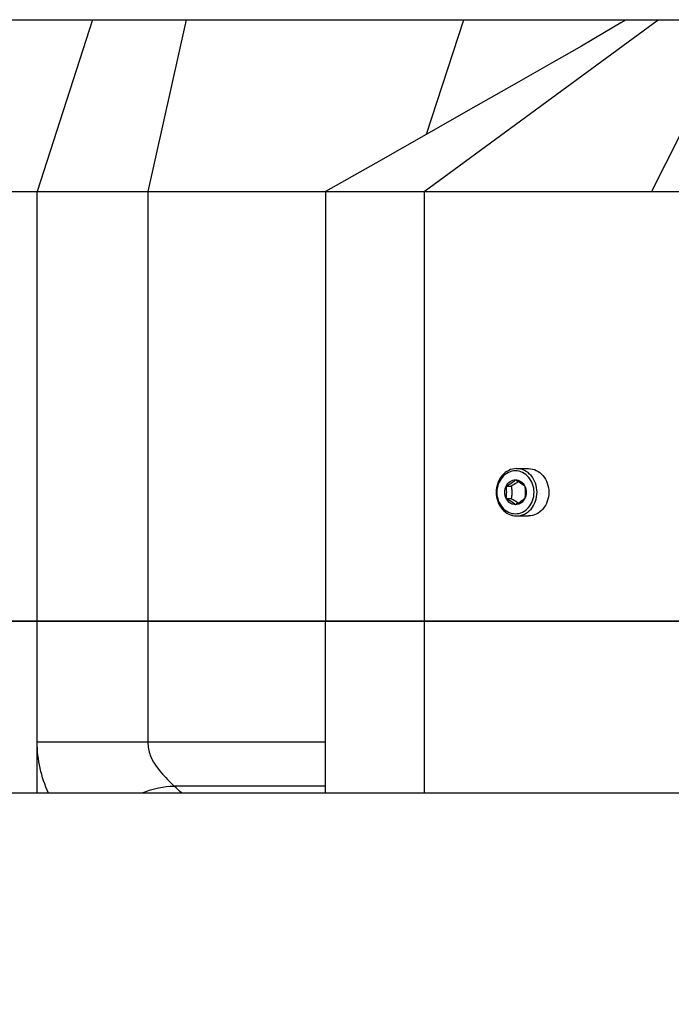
# Model space of a CAD drawing. Header units: millimetres. Extents: x 0 to 2550, y 0 to 1188.
# Tile 166 of 221: x 701 to 709, y 331 to 342. Entities that reach past the tile are written whole.
import ezdxf

# ---------------------------------------------------------------- set-up
doc = ezdxf.new("R2010")
doc.units = ezdxf.units.MM
doc.header["$LTSCALE"] = 46.255
for name, color, linetype in [('A2200203_ABL493', 7, 'CONTINUOUS'), ('DR1SM11A1001_ABL489', 7, 'CONTINUOUS'), ('DR1SM11P1003_PBL490', 7, 'CONTINUOUS'), ('M2000801_PBL491', 7, 'CONTINUOUS'), ('M2000901_PBL508', 7, 'CONTINUOUS'), ('M2000901_PBL572', 7, 'CONTINUOUS'), ('M2200104_PBL513', 7, 'CONTINUOUS'), ('M2200202_PBL494', 7, 'CONTINUOUS'), ('P9140503_BOLT_PBL598', 7, 'CONTINUOUS'), ('오른쪽_15_VBL487', 7, 'CONTINUOUS')]:
    doc.layers.add(name, color=color, linetype=linetype)

# ---------------------------------------------------------------- blocks, each defined once
blk = doc.blocks.new('DR1SM11P1003_PBL490', base_point=(708.719, 297.139))
at = {"layer": 'DR1SM11P1003_PBL490', "color": 7}
blk.add_line((683.915, 333.499), (713.327, 333.499), dxfattribs=at)
blk = doc.blocks.new('DR1SM11A1001_ABL489', base_point=(708.719, 297.639))
at = {"layer": 'DR1SM11P1003_PBL490'}
blk.add_blockref('DR1SM11P1003_PBL490', (708.719, 297.139), dxfattribs=at)
blk = doc.blocks.new('M2000801_PBL491', base_point=(705.668, 338.999))
at = {"layer": 'M2000801_PBL491', "color": 7}
for p, q in [((696.269, 342.499), (718.315, 342.499)), ((685.53, 340.499), (725.807, 340.499)), ((704.903, 340.499), (704.903, 335.499)), ((717.741, 335.499), (687.965, 335.499))]:
    blk.add_line(p, q, dxfattribs=at)
at = {"layer": 'M2000801_PBL491', "color": 2}
for p, q in [((702.19, 342.499), (701.547, 340.499)), ((703.28, 342.499), (702.837, 340.499)), ((706.053, 340.499), (708.775, 342.499)), ((706.081, 341.167), (706.514, 342.499)), ((709.708, 342.499), (708.697, 340.499)), ((701.547, 335.499), (701.547, 340.499)), ((702.837, 340.499), (702.837, 335.499)), ((706.053, 340.499), (706.053, 335.499))]:
    blk.add_line(p, q, dxfattribs=at)
at = {"layer": 'M2000801_PBL491', "color": 7}
blk.add_lwpolyline([(708.403, 342.499), (708.341, 342.461), (708.153, 342.348), (707.883, 342.191), (707.535, 341.992), (707.129, 341.761), (706.653, 341.491), (706.102, 341.178), (705.489, 340.831), (704.903, 340.499)], dxfattribs=at)
blk = doc.blocks.new('M2200202_PBL494', base_point=(697.564, 330.89))
at = {"layer": 'M2200202_PBL494', "color": 7}
for p, q in [((696.02, 330.545), (696.042, 330.779)), ((696.057, 330.563), (696.078, 330.779)), ((698.936, 330.779), (698.915, 330.563)), ((699.073, 330.779), (699.051, 330.545)), ((699.689, 330.302), (699.735, 330.779)), ((699.434, 329.843), (699.554, 329.813)), ((699.945, 329.664), (699.554, 329.813)), ((695.291, 329.715), (695.179, 328.531)), ((695.329, 329.734), (695.216, 328.549)), ((695.291, 329.715), (695.313, 329.773)), ((699.373, 328.549), (699.486, 329.734)), ((699.565, 329.773), (699.622, 329.715)), ((699.584, 329.319), (699.622, 329.715)), ((699.888, 329.614), (699.622, 329.715)), ((699.509, 328.531), (699.581, 329.286)), ((695.193, 328.491), (695.216, 328.549)), ((695.216, 328.549), (699.373, 328.549)), ((699.437, 328.491), (699.373, 328.549)), ((695.179, 328.531), (695.193, 328.491)), ((695.256, 328.432), (695.193, 328.491)), ((695.895, 328.19), (695.256, 328.432)), ((695.256, 328.432), (699.413, 328.432)), ((699.413, 328.432), (699.437, 328.491)), ((699.799, 328.286), (699.413, 328.432)), ((699.509, 328.531), (699.437, 328.491)), ((699.767, 328.432), (699.509, 328.531)), ((699.835, 328.19), (695.895, 328.19))]:
    blk.add_line(p, q, dxfattribs=at)
at = {"layer": 'M2200202_PBL494', "color": 2}
for p, q in [((696.02, 330.545), (696.057, 330.563)), ((699.051, 330.545), (698.915, 330.563)), ((699.051, 330.545), (699.689, 330.302))]:
    blk.add_line(p, q, dxfattribs=at)
at = {"layer": 'M2200202_PBL494', "color": 7}
for centre, radius, start, end in [((697.766, 332.247), 1.264, 84.5876, 95.4124), ((697.833, 332.323), 1.266, 68.2326, 69.1955), ((692.891, 333.772), 4.675, 301.2084, 302.1323), ((698.243, 329.428), 1.367, 14.622, 16.3437), ((696.496, 330.23), 1.269, 201.1243, 203.0407), ((698.192, 332.453), 3.011, 295.4595, 297.1479)]:
    blk.add_arc(centre, radius, start, end, dxfattribs=at)
for points, knots in [([(697.338, 333.502), (697.491, 333.558), (697.812, 333.62), (698.136, 333.563), (698.283, 333.507)], [0, 0, 0, 0, 0.508433, 1, 1, 1, 1]), ([(695.329, 329.734), (695.421, 329.746), (695.605, 329.811), (695.911, 330.064), (696.038, 330.363), (696.057, 330.563)], [0, 0, 0, 0, 0.236046, 0.485882, 1, 1, 1, 1]), ([(695.377, 329.813), (695.458, 329.824), (695.621, 329.881), (695.891, 330.104), (696.003, 330.368), (696.02, 330.545)], [0, 0, 0, 0, 0.236046, 0.485882, 1, 1, 1, 1]), ([(698.915, 330.563), (698.906, 330.465), (698.917, 330.268), (699.03, 330.003), (699.228, 329.808), (699.4, 329.746), (699.486, 329.734)], [0, 0, 0, 0, 0.268519, 0.522951, 0.764083, 1, 1, 1, 1]), ([(699.051, 330.545), (699.037, 330.398), (699.076, 330.168), (699.252, 329.94), (699.371, 329.867), (699.434, 329.843)], [0, 0, 0, 0, 0.519427, 0.76371, 1, 1, 1, 1]), ([(699.949, 329.667), (699.856, 329.733), (699.706, 329.934), (699.678, 330.179), (699.689, 330.302)], [0, 0, 0, 0, 0.479944, 1, 1, 1, 1])]:
    blk.add_open_spline(points, degree=3, knots=knots, dxfattribs=at)
blk = doc.blocks.new('M2200104_PBL513', base_point=(703.341, 328.891))
at = {"layer": 'M2200104_PBL513', "color": 7}
for p, q in [((704.899, 330.779), (704.622, 327.868)), ((701.591, 327.868), (701.603, 327.993)), ((701.591, 327.868), (701.668, 327.769)), ((704.526, 327.769), (704.622, 327.868)), ((704.622, 327.868), (705.035, 327.711)), ((701.794, 327.721), (701.668, 327.769)), ((701.668, 327.769), (701.784, 327.769)), ((703.423, 327.769), (704.526, 327.769)), ((704.526, 327.769), (705.046, 327.572)), ((703.604, 327.034), (703.243, 327.171)), ((705.09, 326.999), (703.79, 326.999))]:
    blk.add_line(p, q, dxfattribs=at)
at = {"layer": 'M2200104_PBL513', "color": 2}
blk.add_line((705.087, 327.034), (703.604, 327.034), dxfattribs=at)
at = {"layer": 'M2200104_PBL513', "color": 7}
for centre, radius, start, end in [((702.901, 329.887), 1.714, 348.4177, 355.7989), ((702.884, 329.9), 1.75, 353.0883, 355.5922)]:
    blk.add_arc(centre, radius, start, end, dxfattribs=at)
for points, knots in [([(704.313, 330.783), (704.424, 330.647), (704.591, 330.314), (704.624, 329.947), (704.611, 329.762)], [0, 0, 0, 0, 0.485212, 1, 1, 1, 1]), ([(704.357, 330.782), (704.46, 330.643), (704.615, 330.311), (704.643, 329.948), (704.629, 329.765)], [0, 0, 0, 0, 0.486071, 1, 1, 1, 1]), ([(704.621, 329.689), (704.6, 329.51), (704.501, 329.158), (704.211, 328.703), (703.808, 328.368), (703.484, 328.25), (703.323, 328.226)], [0, 0, 0, 0, 0.259287, 0.516889, 0.765069, 1, 1, 1, 1]), ([(704.58, 329.543), (704.547, 329.38), (704.434, 329.065), (704.144, 328.665), (703.762, 328.376), (703.463, 328.279), (703.315, 328.26)], [0, 0, 0, 0, 0.260698, 0.51801, 0.765366, 1, 1, 1, 1]), ([(703.79, 326.999), (703.743, 326.999), (703.679, 327.008), (703.619, 327.028), (703.604, 327.034)], [0, 0, 0, 0, 0.744135, 1, 1, 1, 1])]:
    blk.add_open_spline(points, degree=3, knots=knots, dxfattribs=at)
blk = doc.blocks.new('A2200203_ABL493', base_point=(700.135, 330.294))
at = {"layer": 'M2200104_PBL513'}
blk.add_blockref('M2200104_PBL513', (703.341, 328.891), dxfattribs=at)
at = {"layer": 'M2200202_PBL494'}
blk.add_blockref('M2200202_PBL494', (697.564, 330.89), dxfattribs=at)
blk = doc.blocks.new('M2000901_PBL508', base_point=(695.269, 329.599))
at = {"layer": 'M2000901_PBL508', "color": 7}
blk.add_line((687.965, 335.499), (704.903, 335.499), dxfattribs=at)
at = {"layer": 'M2000901_PBL508', "color": 2}
for p, q in [((701.547, 333.499), (701.547, 335.499)), ((702.837, 335.499), (702.837, 334.092)), ((704.903, 334.092), (701.547, 334.092)), ((704.903, 333.578), (703.143, 333.578))]:
    blk.add_line(p, q, dxfattribs=at)
blk.add_arc((692.292, 321.95), 15.905, 46.567, 46.9786, dxfattribs=at)
for points in [[(701.678, 333.498), (701.594, 333.682), (701.548, 333.889), (701.547, 334.092)], [(702.781, 333.506), (702.895, 333.551), (703.02, 333.578), (703.143, 333.578)]]:
    blk.add_open_spline(points, degree=3, dxfattribs=at)
blk.add_open_spline([(702.837, 334.092), (702.837, 334.04), (702.858, 333.908), (702.983, 333.739), (703.088, 333.629), (703.143, 333.578)], degree=3, knots=[0, 0, 0, 0, 0.253699, 0.633079, 1, 1, 1, 1], dxfattribs=at)
blk = doc.blocks.new('M2000901_PBL572', base_point=(714.17, 329.599))
at = {"layer": 'M2000901_PBL572', "color": 7}
for p, q in [((704.903, 333.499), (704.903, 335.499)), ((704.903, 335.499), (717.736, 335.499))]:
    blk.add_line(p, q, dxfattribs=at)
at = {"layer": 'M2000901_PBL572', "color": 2}
blk.add_line((706.053, 335.499), (706.053, 333.499), dxfattribs=at)
blk = doc.blocks.new('P9140503_BOLT_PBL598', base_point=(707.197, 336.999))
at = {"layer": 'P9140503_BOLT_PBL598', "color": 7}
for p, q in [((707.128, 337.274), (707.265, 337.274)), ((707.007, 337.071), (707.067, 337.071)), ((707.007, 336.926), (707.067, 336.926)), ((707.128, 336.724), (707.265, 336.724))]:
    blk.add_line(p, q, dxfattribs=at)
for points, knots in [([(707.128, 337.274), (707.097, 337.274), (707.032, 337.259), (706.953, 337.196), (706.902, 337.105), (706.884, 336.999), (706.902, 336.893), (706.953, 336.801), (707.032, 336.739), (707.097, 336.724), (707.128, 336.724)], [0, 0, 0, 0, 0.116608, 0.2383, 0.366836, 0.5, 0.633164, 0.7617, 0.883392, 1, 1, 1, 1]), ([(707.115, 337.249), (707.087, 337.249), (707.028, 337.235), (706.957, 337.178), (706.91, 337.095), (706.893, 336.999), (706.91, 336.902), (706.957, 336.819), (707.028, 336.762), (707.087, 336.749), (707.115, 336.749)], [0, 0, 0, 0, 0.116608, 0.2383, 0.366837, 0.500002, 0.633165, 0.761701, 0.883391, 1, 1, 1, 1]), ([(707.115, 336.749), (707.144, 336.749), (707.202, 336.762), (707.274, 336.819), (707.321, 336.902), (707.337, 336.999), (707.321, 337.095), (707.274, 337.178), (707.202, 337.235), (707.144, 337.249), (707.115, 337.249)], [0, 0, 0, 0, 0.116608, 0.2383, 0.366837, 0.500002, 0.633165, 0.761701, 0.883391, 1, 1, 1, 1]), ([(707.128, 336.724), (707.159, 336.724), (707.224, 336.739), (707.303, 336.801), (707.354, 336.893), (707.372, 336.999), (707.354, 337.105), (707.303, 337.196), (707.224, 337.259), (707.159, 337.274), (707.128, 337.274)], [0, 0, 0, 0, 0.116608, 0.2383, 0.366836, 0.5, 0.633164, 0.7617, 0.883392, 1, 1, 1, 1]), ([(707.265, 337.274), (707.297, 337.274), (707.361, 337.259), (707.44, 337.196), (707.492, 337.105), (707.51, 336.999), (707.492, 336.893), (707.44, 336.801), (707.361, 336.739), (707.297, 336.724), (707.265, 336.724)], [0, 0, 0, 0, 0.116608, 0.2383, 0.366838, 0.500002, 0.633165, 0.761701, 0.883391, 1, 1, 1, 1]), ([(707.007, 337.071), (707.018, 337.092), (707.041, 337.12), (707.082, 337.14), (707.105, 337.143), (707.115, 337.143)], [0, 0, 0, 0, 0.513771, 0.759429, 1, 1, 1, 1]), ([(707.007, 337.071), (707.028, 337.082), (707.065, 337.104), (707.1, 337.13), (707.115, 337.143)], [0, 0, 0, 0, 0.535611, 1, 1, 1, 1]), ([(707.115, 337.143), (707.136, 337.132), (707.173, 337.11), (707.208, 337.084), (707.224, 337.071)], [0, 0, 0, 0, 0.535611, 1, 1, 1, 1]), ([(707.115, 337.143), (707.126, 337.143), (707.149, 337.14), (707.19, 337.12), (707.213, 337.092), (707.224, 337.071)], [0, 0, 0, 0, 0.240571, 0.486229, 1, 1, 1, 1]), ([(707.007, 336.926), (706.996, 336.949), (706.985, 336.999), (706.996, 337.049), (707.007, 337.071)], [0, 0, 0, 0, 0.5, 1, 1, 1, 1]), ([(707.007, 336.926), (707.011, 336.95), (707.015, 336.999), (707.011, 337.047), (707.007, 337.071)], [0, 0, 0, 0, 0.500003, 1, 1, 1, 1]), ([(707.15, 337.123), (707.143, 337.119), (707.117, 337.1), (707.089, 337.083), (707.067, 337.071)], [0, 0, 0, 0, 0.232523, 1, 1, 1, 1]), ([(707.067, 337.071), (707.067, 337.065), (707.071, 337.041), (707.072, 337.017), (707.072, 336.999)], [0, 0, 0, 0, 0.246806, 1, 1, 1, 1]), ([(707.224, 337.071), (707.227, 337.047), (707.231, 336.999), (707.227, 336.95), (707.224, 336.926)], [0, 0, 0, 0, 0.499997, 1, 1, 1, 1]), ([(707.224, 337.071), (707.235, 337.049), (707.246, 336.999), (707.235, 336.949), (707.224, 336.926)], [0, 0, 0, 0, 0.5, 1, 1, 1, 1]), ([(707.115, 336.854), (707.105, 336.854), (707.082, 336.858), (707.041, 336.878), (707.018, 336.906), (707.007, 336.926)], [0, 0, 0, 0, 0.240571, 0.486229, 1, 1, 1, 1]), ([(707.115, 336.854), (707.1, 336.867), (707.065, 336.893), (707.028, 336.915), (707.007, 336.926)], [0, 0, 0, 0, 0.464387, 1, 1, 1, 1]), ([(707.072, 336.999), (707.072, 336.993), (707.072, 336.968), (707.069, 336.944), (707.067, 336.926)], [0, 0, 0, 0, 0.252709, 1, 1, 1, 1]), ([(707.067, 336.926), (707.074, 336.922), (707.103, 336.906), (707.13, 336.888), (707.15, 336.874)], [0, 0, 0, 0, 0.263683, 1, 1, 1, 1]), ([(707.224, 336.926), (707.208, 336.914), (707.173, 336.888), (707.136, 336.866), (707.115, 336.854)], [0, 0, 0, 0, 0.464387, 1, 1, 1, 1]), ([(707.224, 336.926), (707.213, 336.906), (707.19, 336.878), (707.149, 336.858), (707.126, 336.854), (707.115, 336.854)], [0, 0, 0, 0, 0.513771, 0.759429, 1, 1, 1, 1])]:
    blk.add_open_spline(points, degree=3, knots=knots, dxfattribs=at)
blk = doc.blocks.new('오른쪽_15_VBL487', base_point=(708.719, 301.639))
at = {"layer": 'A2200203_ABL493'}
blk.add_blockref('A2200203_ABL493', (700.135, 330.294), dxfattribs=at)
at = {"layer": 'DR1SM11A1001_ABL489'}
blk.add_blockref('DR1SM11A1001_ABL489', (708.719, 297.639), dxfattribs=at)
at = {"layer": 'M2000801_PBL491'}
blk.add_blockref('M2000801_PBL491', (705.668, 338.999), dxfattribs=at)
at = {"layer": 'M2000901_PBL508'}
blk.add_blockref('M2000901_PBL508', (695.269, 329.599), dxfattribs=at)
at = {"layer": 'M2000901_PBL572'}
blk.add_blockref('M2000901_PBL572', (714.17, 329.599), dxfattribs=at)
at = {"layer": 'P9140503_BOLT_PBL598'}
blk.add_blockref('P9140503_BOLT_PBL598', (707.197, 336.999), dxfattribs=at)

msp = doc.modelspace()

# ---------------------------------------------------------------- block references
at = {"layer": '오른쪽_15_VBL487'}
msp.add_blockref('오른쪽_15_VBL487', (708.7193, 301.6387), dxfattribs=at)

doc.saveas('drawing.dxf')
